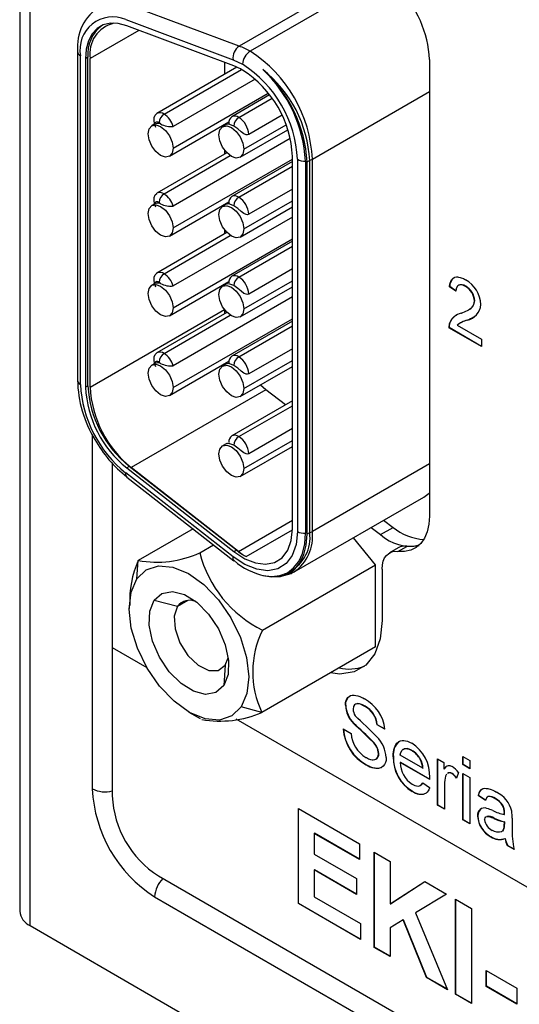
# Model space of a CAD drawing. Header units: millimetres. Extents: x 0 to 629, y 0 to 486.
# Tile 14 of 23: x 424 to 438, y 302 to 330. Entities that reach past the tile are written whole.
import ezdxf

# ---------------------------------------------------------------- set-up
doc = ezdxf.new("R2010")
doc.units = ezdxf.units.MM
doc.header["$LTSCALE"] = 2.25

msp = doc.modelspace()

# ---------------------------------------------------------------- linework, layer by layer
for p, q in [((423.529, 418.717), (423.529, 304.401)), ((423.822, 303.993), (423.822, 418.309)), ((433.432, 331.043), (429.755, 328.92)), ((433.739, 330.897), (430.062, 328.774)), ((429.755, 328.92), (426.714, 330.056)), ((426.539, 329.672), (429.58, 328.535)), ((426.909, 329.367), (425.526, 328.569)), ((429.604, 328.36), (426.564, 329.497)), ((425.166, 328.767), (425.166, 319.455)), ((425.254, 319.333), (425.254, 328.645)), ((425.466, 328.604), (425.395, 328.563)), ((425.395, 328.563), (425.395, 319.251)), ((425.466, 319.292), (425.466, 328.604)), ((425.526, 319.258), (425.526, 328.569)), ((429.58, 328.535), (429.85, 328.407)), ((435.153, 328.538), (435.153, 315.603)), ((429.692, 328.324), (427.422, 327.014)), ((427.622, 326.994), (429.818, 328.261)), ((429.344, 328.123), (429.344, 328.457)), ((430.205, 327.986), (427.883, 326.645)), ((431.83, 325.712), (435.153, 327.631)), ((427.88, 326.028), (430.58, 327.587)), ((430.617, 327.539), (429.544, 326.92)), ((429.744, 326.9), (430.686, 327.444)), ((430.97, 326.96), (430.026, 326.416)), ((427.347, 326.706), (427.277, 326.665)), ((427.526, 326.714), (427.481, 326.749)), ((427.777, 325.799), (429.463, 326.773)), ((429.407, 326.707), (429.285, 326.637)), ((429.344, 326.671), (429.344, 326.704)), ((429.785, 325.771), (431.135, 326.55)), ((429.889, 326), (431.086, 326.691)), ((431.204, 326.301), (427.883, 324.383)), ((429.344, 325.861), (429.344, 325.971)), ((429.407, 325.897), (427.422, 324.752)), ((427.622, 324.732), (429.502, 325.817)), ((427.88, 323.766), (431.264, 325.72)), ((431.264, 315.244), (431.264, 325.794)), ((431.405, 325.712), (431.405, 315.163)), ((431.678, 325.637), (431.753, 325.68)), ((431.753, 325.68), (431.83, 325.712)), ((431.753, 325.68), (431.753, 315.13)), ((431.83, 315.163), (431.83, 325.712)), ((431.264, 325.651), (429.544, 324.658)), ((429.744, 324.638), (431.264, 325.516)), ((431.634, 325.662), (431.634, 315.112)), ((431.678, 315.087), (431.678, 325.637)), ((431.264, 324.868), (430.026, 324.154)), ((427.347, 324.444), (427.277, 324.404)), ((427.526, 324.453), (427.481, 324.487)), ((427.777, 323.538), (429.463, 324.511)), ((429.407, 324.446), (429.285, 324.375)), ((429.344, 324.409), (429.344, 324.442)), ((429.785, 323.509), (431.264, 324.363)), ((429.889, 323.738), (431.264, 324.532)), ((431.264, 324.074), (427.883, 322.122)), ((429.407, 323.636), (427.422, 322.49)), ((427.622, 322.47), (429.502, 323.555)), ((427.88, 321.505), (431.264, 323.458)), ((429.344, 323.599), (429.344, 323.709)), ((431.264, 323.389), (429.544, 322.396)), ((429.744, 322.376), (431.264, 323.254)), ((431.264, 322.606), (430.026, 321.892)), ((427.347, 322.182), (427.277, 322.142)), ((427.526, 322.191), (427.481, 322.225)), ((427.777, 321.276), (429.463, 322.249)), ((429.407, 322.184), (429.285, 322.113)), ((429.344, 322.148), (429.344, 322.181)), ((429.785, 321.247), (431.264, 322.101)), ((429.889, 321.476), (431.264, 322.27)), ((435.721, 322.099), (435.728, 322.103)), ((435.902, 321.973), (435.721, 322.099)), ((435.909, 321.977), (435.728, 322.103)), ((436.17, 322.111), (436.177, 322.115)), ((431.264, 321.812), (427.883, 319.86)), ((436.428, 321.698), (436.435, 321.702)), ((425.526, 319.258), (429.336, 321.457)), ((429.407, 321.374), (427.422, 320.228)), ((427.622, 320.208), (429.502, 321.293)), ((429.348, 321.34), (429.344, 321.462)), ((436.255, 321.444), (436.262, 321.448)), ((427.88, 319.243), (431.264, 321.196)), ((431.264, 321.128), (429.544, 320.134)), ((429.744, 320.115), (431.264, 320.992)), ((435.702, 320.937), (435.709, 320.941)), ((436.627, 320.403), (435.702, 320.937)), ((436.627, 320.411), (435.709, 320.941)), ((435.721, 321.071), (435.728, 321.075)), ((435.935, 321.011), (436.627, 320.612)), ((436.224, 321.156), (436.217, 321.152)), ((436.627, 320.612), (436.627, 320.403)), ((431.264, 320.345), (430.026, 319.63)), ((427.347, 319.92), (427.277, 319.88)), ((427.526, 319.929), (427.481, 319.963)), ((427.777, 319.014), (429.463, 319.987)), ((429.407, 319.922), (429.285, 319.852)), ((429.785, 318.986), (431.264, 319.839)), ((429.889, 319.214), (431.264, 320.008)), ((425.395, 319.251), (425.466, 319.292)), ((430.513, 319.179), (430.354, 319.314)), ((430.513, 319.179), (426.694, 316.975)), ((431.063, 318.75), (430.513, 319.179)), ((431.264, 318.866), (429.544, 317.873)), ((429.744, 317.853), (431.264, 318.73)), ((425.589, 317.916), (425.589, 307.872)), ((431.264, 318.083), (430.026, 317.368)), ((429.407, 317.66), (429.285, 317.59)), ((429.785, 316.724), (431.264, 317.577)), ((429.889, 316.953), (431.264, 317.747)), ((426.155, 317.096), (426.155, 311.873)), ((435.153, 317.081), (431.83, 315.163)), ((429.58, 314.447), (426.539, 316.822)), ((426.634, 317.009), (426.564, 316.968)), ((426.564, 316.968), (429.604, 314.594)), ((429.675, 314.635), (426.634, 317.009)), ((429.735, 314.6), (426.694, 316.975)), ((426.567, 316.708), (429.607, 314.333)), ((431.312, 314.018), (434.989, 316.141)), ((429.735, 314.6), (431.264, 315.483)), ((433.851, 315.484), (434.119, 315.281)), ((428.445, 315.241), (426.893, 314.345)), ((429.951, 314.451), (431.264, 315.209)), ((431.753, 315.13), (431.678, 315.087)), ((431.753, 315.13), (431.83, 315.163)), ((433.498, 315.28), (433.765, 315.077)), ((433.765, 315.077), (434.119, 315.281)), ((428.634, 314.561), (429.026, 314.787)), ((433.619, 314.217), (432.992, 314.988)), ((429.604, 314.594), (429.675, 314.635)), ((434.264, 314.7), (434.017, 314.557)), ((434.257, 314.6), (434.505, 314.743)), ((426.852, 313.823), (426.893, 314.345)), ((430.417, 312.369), (433.619, 314.217)), ((431.18, 313.988), (431.217, 314.009)), ((431.312, 314.018), (431.284, 314.003)), ((433.619, 311.892), (433.619, 314.217)), ((433.81, 314.099), (433.81, 312.639)), ((427.344, 313.217), (428.006, 313.043)), ((428.006, 313.043), (428.301, 313.213)), ((426.632, 313.051), (426.632, 312.986)), ((426.155, 311.873), (426.155, 307.668)), ((426.155, 311.873), (427.132, 311.309)), ((433.619, 311.892), (430.4, 310.034)), ((429.36, 311.378), (429.444, 311.586)), ((429.36, 311.378), (429.315, 310.795)), ((428.329, 310.047), (428.647, 309.863)), ((430.4, 310.034), (429.807, 310.19)), ((432.767, 310.241), (432.774, 310.245)), ((433.316, 310.209), (433.323, 310.213)), ((429.659, 309.85), (439.931, 303.92)), ((432.707, 309.57), (432.927, 309.443)), ((432.997, 309.72), (433.004, 309.724)), ((433.664, 309.685), (433.672, 309.689)), ((433.884, 309.558), (433.664, 309.685)), ((433.891, 309.562), (433.672, 309.689)), ((433.539, 309.208), (433.546, 309.212)), ((434.647, 308.956), (434.655, 308.96)), ((433.704, 308.87), (433.711, 308.874)), ((434.123, 308.776), (434.13, 308.78)), ((434.96, 308.452), (434.322, 308.821)), ((434.887, 308.707), (434.895, 308.711)), ((435.38, 308.718), (435.559, 308.614)), ((435.38, 307.405), (435.38, 308.718)), ((435.387, 307.409), (435.387, 308.714)), ((436.098, 308.787), (436.297, 308.672)), ((436.098, 308.557), (436.098, 308.787)), ((436.105, 308.561), (436.105, 308.783)), ((436.297, 308.672), (436.297, 308.441)), ((433.359, 308.549), (433.366, 308.553)), ((434.33, 308.618), (434.323, 308.614)), ((435.159, 308.131), (434.323, 308.614)), ((435.16, 308.139), (434.33, 308.618)), ((434.96, 308.452), (434.968, 308.457)), ((435.559, 308.614), (435.559, 308.431)), ((435.559, 308.431), (435.566, 308.435)), ((436.098, 308.557), (436.105, 308.561)), ((436.297, 308.441), (436.098, 308.557)), ((436.297, 308.45), (436.105, 308.561)), ((435.784, 308.3), (435.791, 308.304)), ((435.978, 308.334), (435.916, 308.17)), ((436.098, 308.303), (436.297, 308.188)), ((436.098, 306.99), (436.098, 308.303)), ((436.105, 306.995), (436.105, 308.299)), ((436.297, 308.188), (436.297, 306.875)), ((434.893, 307.966), (434.901, 307.97)), ((434.959, 308.04), (435.154, 307.904)), ((435.579, 307.987), (435.579, 307.29)), ((434.659, 307.798), (434.666, 307.802)), ((436.536, 307.681), (436.544, 307.686)), ((436.736, 307.543), (436.536, 307.681)), ((436.743, 307.547), (436.544, 307.686)), ((437.016, 307.589), (437.023, 307.593)), ((431.433, 307.316), (433.168, 306.314)), ((431.433, 304.621), (431.433, 307.316)), ((431.44, 304.625), (431.44, 307.312)), ((435.38, 307.405), (435.387, 307.409)), ((435.579, 307.29), (435.38, 307.405)), ((435.579, 307.298), (435.387, 307.409)), ((437.223, 307.4), (437.23, 307.404)), ((436.098, 306.99), (436.105, 306.995)), ((436.297, 306.875), (436.098, 306.99)), ((436.297, 306.883), (436.105, 306.995)), ((436.516, 307.097), (436.524, 307.101)), ((436.981, 307.039), (436.974, 307.035)), ((437.273, 307.141), (437.281, 307.145)), ((437.274, 307.194), (437.281, 307.198)), ((437.494, 307.036), (437.494, 306.755)), ((437.251, 306.706), (437.244, 306.702)), ((437.274, 306.933), (437.273, 306.867)), ((437.273, 306.867), (437.281, 306.871)), ((437.281, 306.937), (437.274, 306.933)), ((437.281, 306.937), (437.281, 306.871)), ((431.881, 306.607), (431.888, 306.612)), ((431.881, 306.607), (431.881, 306.02)), ((433.168, 305.865), (431.881, 306.607)), ((433.168, 305.873), (431.888, 306.612)), ((436.889, 306.511), (436.896, 306.515)), ((437.198, 306.659), (437.205, 306.663)), ((437.294, 306.461), (437.301, 306.465)), ((433.168, 306.314), (433.168, 305.865)), ((437.354, 306.265), (437.361, 306.269)), ((437.554, 306.15), (437.354, 306.265)), ((437.551, 306.16), (437.361, 306.269)), ((431.881, 306.02), (433.078, 305.329)), ((433.587, 306.072), (434.035, 305.813)), ((433.587, 303.378), (433.587, 306.072)), ((433.594, 303.382), (433.594, 306.068)), ((431.881, 305.571), (431.888, 305.575)), ((433.078, 304.888), (431.888, 305.575)), ((434.035, 305.813), (434.035, 304.607)), ((427.463, 305.402), (448.712, 293.135)), ((433.078, 304.88), (431.881, 305.571)), ((431.881, 305.571), (431.881, 304.811)), ((433.078, 305.329), (433.078, 304.88)), ((434.035, 304.607), (435.019, 305.245)), ((434.042, 304.611), (435.02, 305.245)), ((435.019, 305.245), (435.636, 304.889)), ((427.357, 304.81), (448.606, 292.543)), ((431.881, 304.811), (433.198, 304.051)), ((435.636, 304.889), (434.75, 304.359)), ((435.89, 304.742), (436.339, 304.483)), ((435.89, 302.048), (435.89, 304.742)), ((435.897, 302.052), (435.897, 304.738)), ((431.433, 304.621), (431.44, 304.625)), ((433.198, 303.602), (431.433, 304.621)), ((433.198, 303.61), (431.44, 304.625)), ((434.035, 304.607), (434.042, 304.611)), ((436.339, 304.483), (436.339, 301.789)), ((434.75, 304.359), (435.666, 302.177)), ((423.822, 303.993), (452.141, 287.644)), ((433.198, 304.051), (433.198, 303.602)), ((434.409, 304.154), (434.035, 303.931)), ((434.035, 303.931), (434.035, 303.119)), ((434.409, 304.154), (434.416, 304.158)), ((435.068, 302.522), (434.409, 304.154)), ((435.075, 302.526), (434.416, 304.158)), ((433.587, 303.378), (433.594, 303.382)), ((434.035, 303.119), (433.587, 303.378)), ((434.035, 303.127), (433.594, 303.382)), ((435.068, 302.522), (435.075, 302.526)), ((435.666, 302.177), (435.068, 302.522)), ((435.661, 302.188), (435.075, 302.526)), ((436.758, 302.721), (437.625, 302.221)), ((436.758, 302.272), (436.758, 302.721)), ((436.765, 302.276), (436.765, 302.717)), ((436.758, 302.272), (436.765, 302.276)), ((437.625, 301.772), (436.758, 302.272)), ((437.625, 301.78), (436.765, 302.276)), ((435.89, 302.048), (435.897, 302.052)), ((436.339, 301.789), (435.89, 302.048)), ((436.339, 301.797), (435.897, 302.052)), ((437.625, 302.221), (437.625, 301.772))]:
    msp.add_line(p, q)
at = {"flags": 128}
for points in [[(426.564, 329.497), (426.325, 329.56), (426.102, 329.569), (425.9, 329.522), (425.726, 329.422), (425.584, 329.27), (425.48, 329.072), (425.416, 328.834), (425.395, 328.563)], [(427.389, 326.617), (427.355, 326.716), (427.34, 326.811), (427.346, 326.896), (427.372, 326.964), (427.417, 327.01), (427.422, 327.014)], [(427.173, 326.437), (427.2, 326.577), (427.277, 326.665), (427.392, 326.688), (427.527, 326.641), (427.662, 326.531), (427.777, 326.377), (427.854, 326.2), (427.88, 326.028)], [(429.181, 326.408), (429.208, 326.549), (429.285, 326.637), (429.4, 326.659), (429.535, 326.612), (429.67, 326.503), (429.785, 326.348), (429.862, 326.172), (429.889, 326)], [(429.602, 326.655), (429.488, 326.7), (429.427, 326.708), (429.406, 326.707), (429.407, 326.707)], [(430.026, 326.416), (429.989, 326.405), (429.948, 326.41), (429.888, 326.438), (429.808, 326.496), (429.712, 326.576), (429.602, 326.655)], [(427.88, 326.028), (427.854, 325.888), (427.777, 325.799), (427.662, 325.777), (427.527, 325.824), (427.392, 325.933), (427.277, 326.088), (427.2, 326.265), (427.173, 326.437)], [(429.889, 326), (429.862, 325.859), (429.785, 325.771), (429.67, 325.749), (429.535, 325.796), (429.4, 325.905), (429.285, 326.06), (429.208, 326.236), (429.181, 326.408)], [(427.389, 324.355), (427.355, 324.454), (427.34, 324.549), (427.346, 324.634), (427.372, 324.702), (427.417, 324.748), (427.422, 324.752)], [(427.173, 324.175), (427.2, 324.315), (427.277, 324.404), (427.392, 324.426), (427.527, 324.379), (427.662, 324.27), (427.777, 324.115), (427.854, 323.938), (427.88, 323.766)], [(429.181, 324.146), (429.208, 324.287), (429.285, 324.375), (429.4, 324.397), (429.535, 324.35), (429.67, 324.241), (429.785, 324.087), (429.862, 323.91), (429.889, 323.738)], [(429.602, 324.393), (429.488, 324.438), (429.427, 324.446), (429.406, 324.445), (429.407, 324.445)], [(430.026, 324.154), (429.989, 324.143), (429.948, 324.148), (429.888, 324.176), (429.808, 324.234), (429.712, 324.314), (429.602, 324.393)], [(427.88, 323.766), (427.854, 323.626), (427.777, 323.538), (427.662, 323.515), (427.527, 323.562), (427.392, 323.671), (427.277, 323.826), (427.2, 324.003), (427.173, 324.175)], [(429.889, 323.738), (429.862, 323.597), (429.785, 323.509), (429.67, 323.487), (429.535, 323.534), (429.4, 323.643), (429.285, 323.798), (429.208, 323.975), (429.181, 324.146)], [(427.389, 322.093), (427.355, 322.192), (427.34, 322.287), (427.346, 322.372), (427.372, 322.44), (427.417, 322.486), (427.422, 322.49)], [(435.721, 322.099), (435.722, 322.114), (435.731, 322.173), (435.746, 322.228), (435.755, 322.253), (435.78, 322.298), (435.794, 322.318), (435.811, 322.334), (435.85, 322.36), (435.872, 322.368), (435.919, 322.377), (435.944, 322.378), (435.97, 322.375), (436.024, 322.364), (436.052, 322.355), (436.112, 322.33), (436.174, 322.297)], [(427.173, 321.913), (427.2, 322.054), (427.277, 322.142), (427.392, 322.164), (427.527, 322.117), (427.662, 322.008), (427.777, 321.853), (427.854, 321.676), (427.88, 321.505)], [(429.181, 321.884), (429.208, 322.025), (429.285, 322.113), (429.4, 322.136), (429.535, 322.089), (429.67, 321.979), (429.785, 321.825), (429.862, 321.648), (429.889, 321.476)], [(429.602, 322.132), (429.488, 322.176), (429.427, 322.184), (429.406, 322.183), (429.407, 322.183)], [(430.026, 321.892), (429.989, 321.881), (429.948, 321.887), (429.888, 321.914), (429.808, 321.972), (429.712, 322.052), (429.602, 322.132)], [(436.17, 322.111), (436.156, 322.119), (436.099, 322.145), (436.016, 322.157), (435.981, 322.148), (435.954, 322.131), (435.935, 322.111), (435.907, 322.037), (435.902, 321.973)], [(427.88, 321.505), (427.854, 321.364), (427.777, 321.276), (427.662, 321.253), (427.527, 321.3), (427.392, 321.41), (427.277, 321.564), (427.2, 321.741), (427.173, 321.913)], [(429.889, 321.476), (429.862, 321.336), (429.785, 321.247), (429.67, 321.225), (429.535, 321.272), (429.4, 321.381), (429.285, 321.536), (429.208, 321.713), (429.181, 321.884)], [(436.047, 321.348), (436.058, 321.352), (436.101, 321.37), (436.144, 321.388), (436.186, 321.408), (436.227, 321.429), (436.267, 321.451), (436.287, 321.464), (436.325, 321.49), (436.343, 321.505), (436.376, 321.54), (436.39, 321.56), (436.412, 321.607), (436.42, 321.633), (436.428, 321.698)], [(427.389, 319.831), (427.355, 319.93), (427.34, 320.025), (427.346, 320.11), (427.372, 320.178), (427.417, 320.225), (427.422, 320.228)], [(427.173, 319.651), (427.2, 319.792), (427.277, 319.88), (427.392, 319.902), (427.527, 319.855), (427.662, 319.746), (427.777, 319.591), (427.854, 319.415), (427.88, 319.243)], [(429.181, 319.623), (429.208, 319.763), (429.285, 319.852), (429.4, 319.874), (429.535, 319.827), (429.67, 319.718), (429.785, 319.563), (429.862, 319.386), (429.889, 319.214)], [(429.602, 319.87), (429.488, 319.914), (429.427, 319.922), (429.406, 319.921), (429.407, 319.922)], [(430.026, 319.63), (429.989, 319.619), (429.948, 319.625), (429.888, 319.653), (429.808, 319.71), (429.712, 319.79), (429.602, 319.87)], [(427.88, 319.243), (427.854, 319.102), (427.777, 319.014), (427.662, 318.992), (427.527, 319.039), (427.392, 319.148), (427.277, 319.303), (427.2, 319.479), (427.173, 319.651)], [(429.889, 319.214), (429.862, 319.074), (429.785, 318.986), (429.67, 318.963), (429.535, 319.01), (429.4, 319.119), (429.285, 319.274), (429.208, 319.451), (429.181, 319.623)], [(429.181, 317.361), (429.208, 317.502), (429.285, 317.59), (429.4, 317.612), (429.535, 317.565), (429.67, 317.456), (429.785, 317.301), (429.862, 317.124), (429.889, 316.953)], [(429.602, 317.608), (429.488, 317.652), (429.427, 317.661), (429.406, 317.66), (429.407, 317.66)], [(430.026, 317.368), (429.989, 317.358), (429.948, 317.363), (429.888, 317.391), (429.808, 317.449), (429.712, 317.529), (429.602, 317.608)], [(429.889, 316.953), (429.862, 316.812), (429.785, 316.724), (429.67, 316.701), (429.535, 316.748), (429.4, 316.858), (429.285, 317.012), (429.208, 317.189), (429.181, 317.361)], [(434.989, 316.141), (435.141, 316.253), (435.153, 316.264)], [(435.153, 315.603), (435.137, 315.369), (435.09, 315.158), (435.013, 314.975), (434.908, 314.825), (434.776, 314.71), (434.622, 314.634), (434.447, 314.597), (434.257, 314.6)], [(431.405, 315.163), (431.369, 314.795), (431.26, 314.487), (431.084, 314.254), (430.85, 314.107), (430.568, 314.052), (430.252, 314.093), (429.918, 314.226), (429.58, 314.447)], [(429.604, 314.594), (429.911, 314.393), (430.216, 314.272), (430.503, 314.235), (430.759, 314.285), (430.972, 314.419), (431.131, 314.631), (431.23, 314.91), (431.264, 315.244)], [(430.424, 313.919), (430.677, 313.889), (430.911, 313.915), (431.12, 313.996), (431.299, 314.13), (431.443, 314.314), (431.548, 314.543), (431.612, 314.811), (431.634, 315.112)], [(430.424, 313.919), (430.684, 313.877), (430.926, 313.893), (431.142, 313.968), (431.328, 314.098), (431.478, 314.28), (431.588, 314.51), (431.655, 314.781), (431.678, 315.087)], [(433.81, 314.099), (433.817, 314.216), (433.841, 314.321), (433.879, 314.413), (433.932, 314.488), (433.998, 314.545), (434.075, 314.584), (434.162, 314.602), (434.257, 314.6)], [(434.855, 314.772), (434.695, 314.739), (434.505, 314.743)], [(426.852, 313.823), (427.118, 314.078), (427.467, 314.192), (427.874, 314.157), (428.313, 313.975), (428.753, 313.66), (429.164, 313.231), (429.518, 312.719), (429.791, 312.159), (429.964, 311.588), (430.026, 311.046), (429.973, 310.569), (429.807, 310.19)], [(430.921, 313.887), (431.224, 313.973), (431.274, 314.007)], [(429.807, 310.19), (429.541, 309.935), (429.192, 309.821), (428.785, 309.856), (428.346, 310.037), (427.906, 310.353), (427.495, 310.781), (427.141, 311.293), (426.868, 311.854), (426.695, 312.425), (426.632, 312.967), (426.686, 313.444), (426.852, 313.823)], [(427.344, 313.217), (427.564, 313.41), (427.859, 313.466), (428.2, 313.379), (428.554, 313.157), (428.886, 312.823), (429.163, 312.409), (429.359, 311.955), (429.453, 311.507), (429.438, 311.107), (429.315, 310.795)], [(429.315, 310.795), (429.095, 310.602), (428.8, 310.547), (428.459, 310.634), (428.105, 310.855), (427.773, 311.19), (427.496, 311.604), (427.3, 312.057), (427.205, 312.506), (427.221, 312.906), (427.344, 313.217)], [(428.006, 313.043), (427.911, 312.765), (427.934, 312.402), (428.071, 312.01), (428.301, 311.649), (428.589, 311.373), (428.892, 311.225), (429.162, 311.226), (429.36, 311.378)], [(433.81, 312.639), (433.756, 312.125), (433.599, 311.697), (433.347, 311.379), (433.011, 311.185), (432.609, 311.125), (432.343, 311.156)], [(432.767, 310.241), (432.768, 310.257), (432.773, 310.319), (432.787, 310.374), (432.809, 310.422), (432.838, 310.461), (432.873, 310.492), (432.915, 310.512), (432.962, 310.523), (433.012, 310.524), (433.065, 310.517), (433.119, 310.504), (433.147, 310.495), (433.175, 310.485), (433.231, 310.461), (433.259, 310.447), (433.307, 310.421)], [(433.316, 310.209), (433.302, 310.217), (433.245, 310.246), (433.217, 310.258), (433.162, 310.276), (433.114, 310.283), (433.052, 310.268), (433.027, 310.25), (432.997, 310.202), (432.986, 310.131)], [(433.323, 310.213), (433.309, 310.221), (433.252, 310.25), (433.224, 310.262), (433.169, 310.28), (433.121, 310.287), (433.059, 310.272), (433.05, 310.266)], [(434.123, 308.776), (434.123, 308.792), (434.125, 308.856), (434.141, 308.977), (434.155, 309.032), (434.174, 309.082), (434.199, 309.127), (434.228, 309.166), (434.264, 309.197), (434.304, 309.219), (434.326, 309.228), (434.372, 309.239), (434.422, 309.241), (434.475, 309.234), (434.53, 309.219), (434.589, 309.194), (434.649, 309.163)], [(434.322, 308.821), (434.324, 308.838), (434.337, 308.901), (434.378, 308.969), (434.409, 308.991), (434.444, 309.004), (434.484, 309.009), (434.571, 308.992), (434.647, 308.956)], [(434.655, 308.96), (434.639, 308.969), (434.577, 308.997), (434.522, 309.011), (434.434, 309.003), (434.402, 308.978)], [(433.349, 308.761), (433.363, 308.754), (433.42, 308.725), (433.475, 308.705), (433.529, 308.694), (433.555, 308.693), (433.599, 308.698), (433.632, 308.712), (433.657, 308.731), (433.677, 308.758), (433.692, 308.79), (433.704, 308.87)], [(433.924, 308.755), (433.923, 308.739), (433.918, 308.677), (433.904, 308.621), (433.876, 308.559), (433.837, 308.509), (433.791, 308.476), (433.765, 308.464), (433.708, 308.45), (433.678, 308.448), (433.647, 308.449), (433.615, 308.452), (433.582, 308.458), (433.515, 308.476), (433.481, 308.488), (433.447, 308.503), (433.412, 308.52), (433.359, 308.549)], [(435.559, 308.431), (435.566, 308.441), (435.597, 308.478), (435.631, 308.51), (435.691, 308.532), (435.724, 308.529), (435.791, 308.503)], [(435.641, 308.511), (435.618, 308.497), (435.566, 308.435)], [(435.638, 308.287), (435.636, 308.286), (435.61, 308.232)], [(435.154, 307.904), (435.15, 307.89), (435.13, 307.841), (435.118, 307.818), (435.089, 307.779), (435.072, 307.762), (435.054, 307.747), (435.013, 307.725), (434.991, 307.717), (434.968, 307.712), (434.919, 307.708), (434.893, 307.71), (434.839, 307.72), (434.812, 307.728), (434.756, 307.749), (434.728, 307.761), (434.659, 307.798)], [(434.662, 308.003), (434.676, 307.996), (434.733, 307.969), (434.786, 307.953), (434.832, 307.949), (434.867, 307.954), (434.898, 307.969), (434.924, 307.991), (434.959, 308.04)], [(436.536, 307.681), (436.54, 307.695), (436.556, 307.749), (436.578, 307.797), (436.606, 307.836), (436.638, 307.862), (436.675, 307.878), (436.716, 307.885), (436.76, 307.884), (436.807, 307.878), (436.902, 307.849), (436.951, 307.828), (437.001, 307.803), (437.052, 307.776)], [(436.544, 307.686), (436.547, 307.699), (436.563, 307.753), (436.63, 307.856), (436.672, 307.87)], [(437.016, 307.589), (437.002, 307.597), (436.945, 307.626), (436.899, 307.644), (436.865, 307.652), (436.812, 307.649), (436.791, 307.637), (436.767, 307.612), (436.736, 307.543)], [(436.798, 307.637), (436.78, 307.624), (436.743, 307.547)], [(436.716, 306.994), (436.717, 307.01), (436.727, 307.049), (436.75, 307.077), (436.785, 307.09), (436.846, 307.082), (436.909, 307.061), (436.974, 307.035)], [(437.273, 307.141), (437.274, 307.157), (437.274, 307.173), (437.274, 307.194)], [(437.281, 307.145), (437.281, 307.161), (437.281, 307.177), (437.281, 307.198)], [(437.244, 306.702), (437.236, 306.692), (437.201, 306.661), (437.181, 306.65), (437.135, 306.639), (437.084, 306.638), (437.057, 306.642), (436.997, 306.66), (436.934, 306.692)], [(437.251, 306.706), (437.243, 306.696), (437.218, 306.674)]]:
    msp.add_lwpolyline(points, dxfattribs=at)
for centre, radius, start, end in [((432.035, 328.382), 3.122, 2.8684, 44.6142), ((426.507, 328.899), 1.342, 121.3226, 185.7787), ((426.168, 328.818), 0.931, 66.5207, 190.7224), ((426.482, 328.7), 1.021, 128.5938, 185.4047), ((426.408, 328.703), 0.892, 103.2774, 188.6499), ((425.317, 328.783), 0.152, 187.3687, 245.4779), ((429.98, 328.585), 0.403, 123.9042, 187.1313), ((429.028, 326.998), 2.055, 59.7885, 69.2784), ((430.31, 328.386), 0.461, 122.6055, 177.3945), ((427.992, 325.538), 3.842, 2.6055, 57.3945), ((429.022, 326.823), 1.644, 59.7885, 69.2784), ((428.032, 325.561), 3.376, 2.5649, 57.4351), ((428.194, 325.654), 3.074, 2.6055, 57.3945), ((428.244, 325.497), 3.514, 2.9952, 51.6787), ((427.842, 325.468), 3.797, 2.9255, 47.1869), ((427.921, 325.444), 3.762, 2.9344, 48.313), ((427.505, 326.832), 0.2, 54.1037, 114.5858), ((427.788, 326.735), 0.307, 122.6055, 177.3945), ((427.285, 326.47), 0.623, 16.3011, 57.1645), ((429.653, 326.759), 0.194, 124.3178, 188.2711), ((429.627, 326.737), 0.201, 54.3238, 114.3658), ((429.909, 326.641), 0.307, 122.6055, 177.3947), ((429.411, 326.381), 0.616, 3.2, 57.3499), ((427.426, 326.686), 0.0839, 48.7093, 167.5567), ((427.446, 326.517), 0.213, 67.914, 118.7115), ((427.822, 327.284), 0.642, 242.5784, 275.4507), ((431.611, 326.101), 0.44, 242.1258, 272.9952), ((427.505, 324.57), 0.2, 54.1037, 114.5858), ((427.788, 324.473), 0.307, 122.6055, 177.3945), ((427.285, 324.209), 0.623, 16.3011, 57.1645), ((429.653, 324.497), 0.194, 124.3178, 188.2711), ((429.627, 324.475), 0.201, 54.3238, 114.3658), ((429.909, 324.379), 0.307, 122.6055, 177.3947), ((429.411, 324.119), 0.616, 3.2, 57.3499), ((427.426, 324.424), 0.0839, 48.7093, 167.5567), ((427.446, 324.255), 0.213, 67.914, 118.7115), ((427.822, 325.022), 0.642, 242.5784, 275.4507), ((427.505, 322.309), 0.2, 54.1037, 114.5858), ((427.788, 322.211), 0.307, 122.6055, 177.3945), ((427.285, 321.947), 0.623, 16.3011, 57.1645), ((429.653, 322.236), 0.194, 124.3178, 188.2711), ((429.627, 322.213), 0.201, 54.3238, 114.3658), ((429.909, 322.118), 0.307, 122.6055, 177.3947), ((429.411, 321.858), 0.616, 3.2, 57.3499), ((436.031, 322.116), 0.304, 127.6967, 182.4882), ((427.426, 322.162), 0.0839, 48.7093, 167.5567), ((427.446, 321.994), 0.213, 67.914, 118.7115), ((427.822, 322.761), 0.642, 242.5784, 275.4507), ((436.054, 321.965), 0.194, 50.5677, 116.4867), ((435.923, 321.671), 0.505, 3.1316, 60.7951), ((435.759, 321.554), 0.851, 2.7708, 60.8155), ((435.931, 321.675), 0.505, 3.1316, 60.7951), ((436.123, 321.63), 0.487, 281.0721, 355.9263), ((436.144, 321.714), 0.29, 293.8004, 357.6708), ((436.154, 320.893), 0.467, 103.1304, 157.6229), ((436.085, 320.957), 0.375, 118.7277, 161.711), ((435.712, 322.489), 1.428, 290.9786, 299.2753), ((436.103, 320.948), 0.401, 162.2147, 181.6956), ((436.11, 320.952), 0.401, 162.2147, 181.6956), ((436.45, 320.334), 0.851, 105.8957, 127.1941), ((436.857, 319.318), 1.944, 109.0181, 116.1381), ((427.505, 320.047), 0.2, 54.1037, 114.5858), ((427.788, 319.949), 0.307, 122.6055, 177.3945), ((427.285, 319.685), 0.623, 16.3011, 57.1645), ((429.653, 319.974), 0.194, 124.3178, 188.2711), ((429.627, 319.951), 0.201, 54.3238, 114.3658), ((429.909, 319.856), 0.307, 122.6055, 177.3947), ((429.411, 319.596), 0.616, 3.2, 57.3499), ((427.426, 319.9), 0.0839, 48.7093, 167.5567), ((427.446, 319.732), 0.213, 67.914, 118.7115), ((427.822, 320.499), 0.642, 242.5784, 275.4507), ((425.316, 319.47), 0.151, 185.6948, 245.6253), ((428.486, 319.507), 3.315, 180.9376, 211.5506), ((428.687, 319.506), 3.438, 182.8856, 231.3308), ((428.519, 319.41), 3.128, 182.9073, 231.3092), ((428.59, 319.451), 3.128, 182.9073, 231.3092), ((428.65, 319.416), 3.128, 182.9073, 231.3092), ((429.653, 317.712), 0.194, 124.3178, 188.2711), ((429.627, 317.69), 0.201, 54.3238, 114.3658), ((428.74, 319.485), 3.523, 209.0948, 231.9312), ((429.909, 317.594), 0.307, 122.6055, 177.3947), ((429.411, 317.334), 0.616, 3.2, 57.3499), ((426.647, 316.788), 0.114, 162.4668, 224.6511), ((430.681, 314.987), 1.082, 298.6877, 7.6391), ((430.602, 315.029), 1.235, 305.0857, 6.2265), ((431.611, 315.552), 0.44, 242.1258, 272.9952), ((434.606, 315.983), 1.237, 227.1446, 281.5866), ((435.051, 316.383), 1.443, 229.7695, 267.7045), ((427.422, 317.204), 2.908, 259.5112, 294.6252), ((431.906, 315.401), 3.378, 194.4112, 243.8494), ((431.108, 316.47), 2.328, 232.0058, 233.8225), ((430.943, 316.236), 2.042, 233.7044, 240.9464), ((431.071, 316.304), 2.165, 231.8991, 238.8486), ((434.448, 314.368), 0.38, 81.4091, 118.9864), ((429.495, 313.189), 2.847, 156.0578, 182.4876), ((429.689, 314.413), 0.115, 162.6411, 223.3046), ((430.833, 315.739), 1.861, 228.8515, 259.0662), ((428.357, 312.769), 0.445, 68.0352, 141.9943), ((432.806, 311.184), 2.667, 153.6275, 205.5454), ((432.872, 312.489), 1.223, 256.7305, 290.8337), ((433.035, 310.281), 0.264, 124.1953, 187.9955), ((432.791, 309.452), 1.098, 5.5629, 61.9724), ((433.608, 310.301), 0.843, 184.0711, 223.5176), ((433.615, 310.305), 0.843, 184.0711, 223.5176), ((433.363, 310.137), 0.376, 180.9739, 211.6033), ((433.015, 309.63), 0.652, 4.8121, 62.5003), ((433.022, 309.634), 0.652, 4.8121, 62.5003), ((429.217, 312.796), 3.005, 259.9487, 293.1764), ((418.215, 294.064), 21.723, 44.7056, 46.9552), ((433.932, 309.633), 1.226, 182.9564, 242.135), ((433.939, 309.637), 1.226, 183.3506, 242.1366), ((418.924, 294.277), 20.893, 45.6127, 47.657), ((418.931, 294.282), 20.893, 45.6127, 47.657), ((433.77, 309.494), 0.845, 183.4564, 240.1438), ((433.203, 308.834), 0.502, 4.0863, 48.1354), ((433.21, 308.838), 0.502, 4.0863, 48.1354), ((433.013, 308.696), 0.913, 3.7577, 45.3914), ((434.601, 308.853), 0.477, 131.8145, 188.8158), ((434.317, 308.397), 0.648, 28.5276, 59.4357), ((434.056, 308.23), 1.105, 357.889, 57.5724), ((434.313, 308.39), 0.665, 28.9162, 59.0471), ((433.556, 308.85), 0.157, 297.2583, 8.5734), ((435.228, 308.745), 1.105, 178.4285, 239.0378), ((435.236, 308.75), 1.107, 178.4815, 238.9849), ((434.359, 308.417), 0.602, 3.3351, 28.7604), ((434.324, 308.41), 0.645, 4.2018, 27.8937), ((433.653, 308.935), 0.478, 233.0442, 286.9022), ((435.067, 308.628), 0.745, 181.1101, 237.0604), ((435.418, 307.904), 0.705, 37.5026, 58.0848), ((429.574, 308.249), 5.586, 358.7841, 359.384), ((436.431, 308.005), 0.852, 164.4915, 181.1685), ((435.719, 308.216), 0.107, 52.5942, 124.0059), ((435.726, 308.227), 0.101, 50.3103, 128.1182), ((435.527, 307.908), 0.469, 34.0035, 56.8152), ((435.564, 307.942), 0.428, 32.8835, 57.9352), ((429.422, 308.043), 3.837, 182.5649, 237.4351), ((425.945, 308.56), 0.775, 242.6971, 285.7398), ((434.834, 308.096), 0.142, 297.8777, 338.3977), ((428.995, 307.797), 2.843, 182.6055, 237.3945), ((434.906, 308.093), 0.377, 230.5322, 291.7631), ((436.851, 307.38), 0.274, 51.0031, 96.8884), ((436.746, 307.085), 0.571, 33.407, 61.8366), ((436.753, 307.089), 0.571, 33.407, 61.8366), ((436.721, 307.067), 0.782, 12.6443, 64.9959), ((436.711, 307.131), 0.198, 69.4546, 190.0746), ((436.756, 307.119), 0.233, 121.4347, 184.4249), ((436.43, 306.134), 1.234, 65.3589, 73.4974), ((437.665, 308.797), 1.702, 244.9713, 256.7112), ((436.887, 307.207), 0.388, 358.134, 29.8942), ((436.894, 307.211), 0.388, 358.134, 29.8942), ((437.223, 307.134), 0.707, 183.0474, 241.7967), ((437.219, 307.131), 0.696, 182.5097, 242.3344), ((437.092, 307.036), 0.379, 186.2626, 245.3085), ((436.828, 306.85), 0.244, 50.8723, 102.9989), ((437.597, 308.38), 1.483, 245.1583, 257.4233), ((437.618, 308.425), 1.526, 245.3318, 257.2498), ((435.993, 307.065), 1.501, 358.861, 6.6038), ((436.904, 306.848), 0.37, 336.7418, 2.9141), ((436.911, 306.852), 0.37, 336.7418, 2.9141), ((439.556, 306.653), 2.064, 177.1913, 194.113), ((437.14, 306.88), 0.446, 235.7308, 290.2238), ((437.149, 306.898), 0.459, 236.5201, 289.4345), ((437.952, 306.555), 0.664, 188.1328, 205.8585), ((437.959, 306.559), 0.664, 188.1328, 205.8585), ((428.131, 304.773), 0.775, 134.2567, 177.3066), ((424.029, 304.451), 0.503, 185.6948, 245.6253)]:
    msp.add_arc(centre, radius, start, end)

doc.saveas('drawing.dxf')
